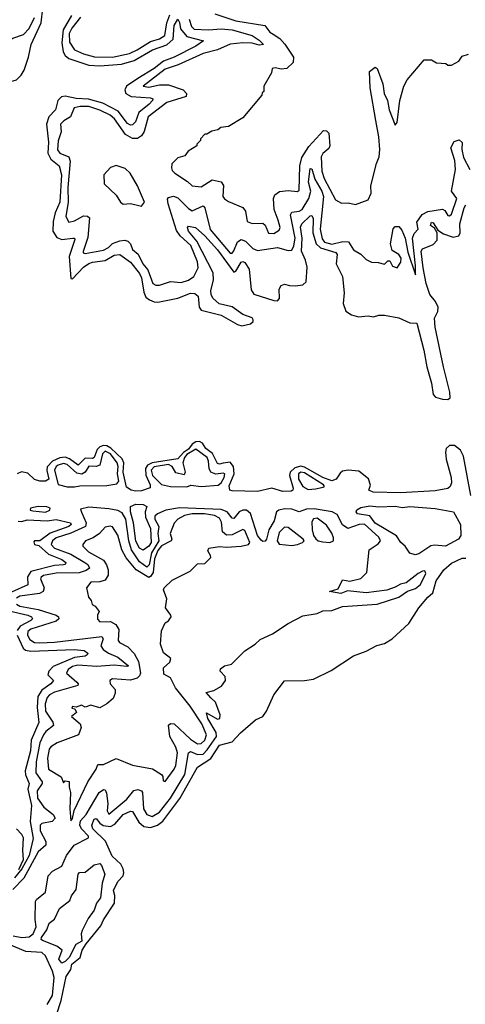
# Model space of a CAD drawing. Extents: x 2494106 to 2685573, y 758056 to 915185.
# Tile 192 of 256: x 2665633 to 2668091, y 800897 to 806332. Entities that reach past the tile are written whole.
import ezdxf

# ---------------------------------------------------------------- set-up
doc = ezdxf.new("R2010")
doc.units = 0

msp = doc.modelspace()

# ---------------------------------------------------------------- linework, layer by layer
at = {"layer": '0CON05XD'}
for points in [[(2665437.1, 806455), (2665421.8, 806265), (2665401.9, 806195), (2665401.6, 806165), (2665414.4, 806144.4), (2665441.5, 806131.5), (2665513.3, 806133.3), (2665534.3, 806125), (2665542.2, 806045), (2665570.5, 806000.5), (2665585, 805990), (2665615, 806000.4), (2665641.2, 806025), (2665657.2, 806052.8), (2665682.9, 806125), (2665697.2, 806195), (2665751.6, 806315), (2665761.1, 806395)], [(2665474.7, 806375), (2665488, 806285), (2665482.5, 806225), (2665488.3, 806218.3), (2665555, 806211.2), (2665575, 806216.7), (2665595, 806230), (2665655, 806250), (2665686.1, 806283.9), (2665714.6, 806344.5)], [(2665919.5, 806355), (2665873.9, 806275), (2665865.5, 806205), (2665874, 806154), (2665884.8, 806134.8), (2665905, 806118.1), (2666015, 806081.6), (2666075, 806076.8), (2666195, 806086.2), (2666265, 806107.4), (2666366.7, 806165), (2666445, 806192.7), (2666479.7, 806225), (2666485, 806300), (2666505, 806334), (2666515, 806316.7), (2666520.7, 806280.7), (2666555, 806238.5), (2666647.5, 806215), (2666605, 806185.6), (2666485, 806124.7), (2666427.3, 806102.7), (2666375, 806061.6), (2666285, 806007.6), (2666222.7, 805965), (2666212.7, 805945), (2666219.2, 805925), (2666247.9, 805908), (2666355, 805900.5), (2666368.6, 805895), (2666366.5, 805885), (2666347.5, 805865), (2666290.9, 805819.1), (2666272, 805768), (2666255, 805752.1), (2666245, 805750), (2666228.5, 805758.5), (2666176.6, 805826.6), (2666092, 805872), (2666013.4, 805893.4), (2665945, 805896.7), (2665885, 805909.5), (2665864.1, 805905.9), (2665844.1, 805885.9), (2665831.3, 805835), (2665793.6, 805795), (2665781.2, 805755), (2665791.8, 805655), (2665788.6, 805595), (2665805, 805561.2), (2665850.3, 805525), (2665863.8, 805475), (2665855.6, 805324.4), (2665828.8, 805265), (2665817.3, 805217.3), (2665817, 805165), (2665838.8, 805128.8), (2665865, 805118.6), (2665926.6, 805126.6), (2665935.6, 805125.6), (2665938.3, 805118.3), (2665905.8, 805025), (2665915, 804902.5), (2665925, 804901.4), (2665985.3, 804965), (2666015.4, 804985.4), (2666035, 804993.8), (2666105, 805002.5), (2666155, 805032.7), (2666185, 805036.4), (2666245, 804993.9), (2666295, 804931.2), (2666305, 804906), (2666317.4, 804827.4), (2666329.8, 804799.8), (2666349.2, 804785), (2666375, 804773.8), (2666395, 804773.1), (2666505, 804795.3), (2666575, 804821.5), (2666600.3, 804820.3), (2666618.8, 804805), (2666623.3, 804745), (2666635, 804728.1), (2666745, 804700.3), (2666835, 804648.6), (2666857.9, 804642.1), (2666907.2, 804652.8), (2666920.5, 804665), (2666921.5, 804675), (2666915, 804685.4), (2666863.7, 804703.7), (2666806, 804746), (2666734, 804764), (2666699.1, 804795), (2666689.4, 804815), (2666688.1, 804835), (2666703.2, 804896.7), (2666700.4, 804935), (2666609.8, 805109.8), (2666564.6, 805165), (2666559.2, 805185), (2666565, 805192), (2666603.8, 805185), (2666655, 805139.6), (2666725, 805061.5), (2666815, 804938.6), (2666826.5, 804943.5), (2666855, 804994), (2666865, 804997.5), (2666875, 804991.4), (2666898.6, 804955), (2666910.3, 804840.3), (2666925, 804817.5), (2667035, 804781.8), (2667055, 804780.5), (2667067.1, 804792.9), (2667065.4, 804844.6), (2667075, 804864), (2667095, 804871.4), (2667122.5, 804865), (2667155, 804862.2), (2667195, 804868.2), (2667214.6, 804885), (2667220, 804965), (2667210.7, 805005), (2667187.4, 805055), (2667191.8, 805125), (2667183, 805187), (2667190, 805205), (2667235, 805250), (2667245, 805251.2), (2667251.4, 805235), (2667250.7, 805155), (2667269.3, 805095), (2667292.3, 805072.3), (2667376.8, 805046.8), (2667384.2, 805035), (2667379.6, 804985), (2667413.3, 804915), (2667422.5, 804825), (2667416.9, 804765), (2667433.4, 804723.4), (2667462.9, 804702.9), (2667502.2, 804692.2), (2667555, 804696.7), (2667585, 804692.5), (2667615, 804701.1), (2667645, 804701.1), (2667725, 804686.9), (2667785, 804658.9), (2667825, 804655.8), (2667862.1, 804507.9), (2667879.1, 804415), (2667904.8, 804325.2), (2667913.6, 804263.6), (2667928, 804248.1), (2667965, 804236.4), (2667994.5, 804235.5), (2668007.8, 804245), (2668007.1, 804275), (2667971.2, 804415), (2667926, 804635), (2667921.4, 804685), (2667939.4, 804720.6), (2667941.4, 804745), (2667926.9, 804776.9), (2667895, 804815.5), (2667875, 804875.7), (2667858.2, 804961.8), (2667848.8, 805055), (2667855, 805067.1), (2667915, 805090.6), (2667936.7, 805115), (2667935.7, 805155.7), (2667921.9, 805181.9), (2667900, 805195), (2667905, 805213.3), (2667915, 805210), (2667940.9, 805170.9), (2667970.7, 805150.7), (2668025, 805131.4), (2668055, 805139.5), (2668062.7, 805155), (2668060.6, 805205), (2668085, 805293.3), (2668095, 805309.2)], [(2666569.2, 806335), (2666581.3, 806295), (2666595, 806280), (2666675, 806275.7), (2666745, 806281.4), (2666805.5, 806275.6), (2666915.2, 806245.2), (2666955, 806219.1), (2666978.8, 806195), (2666955, 806191.8), (2666915, 806202.9), (2666865, 806204.3), (2666795, 806197.3), (2666724.5, 806165.5), (2666645, 806146), (2666507.2, 806082.8), (2666435, 806059.2), (2666313.8, 805965), (2666345, 805959.1), (2666405, 805972.4), (2666455, 805971.6), (2666535.6, 805945), (2666554.3, 805925), (2666551.7, 805908.3), (2666444.8, 805875.2), (2666342.9, 805795), (2666320, 805715), (2666305, 805691.1), (2666283.8, 805676.2), (2666255, 805675.5), (2666217.6, 805697.6), (2666155.9, 805785), (2666132.1, 805805), (2666075, 805833.3), (2666015, 805852.6), (2665966.6, 805853.4), (2665933.8, 805845), (2665914.5, 805795.5), (2665876.9, 805773.1), (2665858.8, 805755), (2665862.3, 805712.3), (2665845, 805662.5), (2665842.7, 805612.7), (2665855.4, 805595.4), (2665904.3, 805575), (2665911.5, 805551.5), (2665898.3, 805405), (2665901.6, 805325), (2665887.1, 805245), (2665905, 805213.8), (2665935, 805221.4), (2665985, 805248.9), (2666007.3, 805247.3), (2666018.3, 805238.3), (2666010.2, 805129.8), (2665995.5, 805085), (2665982.7, 805052.7), (2665984.2, 805044.2), (2665995, 805041.4), (2666095, 805060), (2666123.8, 805075), (2666145, 805097.1), (2666185, 805111.9), (2666214.3, 805114.3), (2666229.3, 805109.3), (2666244.6, 805094.6), (2666255, 805064.2), (2666287.3, 805037.3), (2666313.1, 804985), (2666340.2, 804950.2), (2666367.5, 804875), (2666385, 804865.7), (2666405, 804865.7), (2666465, 804885.8), (2666525, 804881.4), (2666565, 804894.4), (2666594.2, 804915), (2666617.3, 804962.7), (2666614.5, 804995), (2666577.9, 805085), (2666518.2, 805138.2), (2666498.4, 805168.4), (2666452.3, 805315), (2666449.6, 805340.5), (2666455, 805351.2), (2666482.7, 805357.3), (2666505, 805349.4), (2666565, 805289.2), (2666585, 805277.5), (2666645, 805303.8), (2666655, 805292.5), (2666684.5, 805174.5), (2666795, 805042.7), (2666805, 805043.5), (2666814.7, 805055.3), (2666834, 805106), (2666855, 805117.8), (2666879.5, 805109.5), (2666919.5, 805069.5), (2666945, 805057.8), (2667055, 805074.6), (2667115, 805057.5), (2667135, 805059.2), (2667146.4, 805083.6), (2667152.6, 805125), (2667126.5, 805255), (2667135, 805268.6), (2667175, 805274.7), (2667191.1, 805285), (2667228.7, 805345), (2667238.7, 805385), (2667227.1, 805435), (2667235, 805510), (2667245, 805508.8), (2667262, 805452), (2667299.6, 805385), (2667308.9, 805355), (2667291, 805175), (2667301.5, 805121.5), (2667315, 805104.7), (2667355, 805093.3), (2667416.7, 805106.7), (2667446.4, 805106.4), (2667475, 805061.2), (2667515, 805037.5), (2667545, 805007.5), (2667575, 804992.5), (2667611.7, 804991.7), (2667645, 804982.5), (2667665, 805000), (2667675, 805000), (2667690.4, 804970.5), (2667715, 804962.5), (2667735, 804994), (2667737.3, 805015), (2667725, 805035.5), (2667687.3, 805057.3), (2667678.6, 805095), (2667692.7, 805177.3), (2667705, 805191.1), (2667725, 805190.5), (2667740.7, 805170.8), (2667758.9, 805125), (2667775, 805048.8), (2667817, 804923), (2667817.5, 804972.5), (2667800, 805125), (2667808.6, 805151.4), (2667832, 805175), (2667823.3, 805215), (2667853.8, 805256.2), (2667885, 805273), (2667965.4, 805285.4), (2667979.1, 805279.1), (2667995, 805251.2), (2668005, 805250), (2668015, 805258.8), (2668045.6, 805345), (2668014.6, 805385), (2668038.2, 805505), (2668033.3, 805555), (2668011.2, 805625), (2668030.9, 805659.1), (2668058.5, 805668.5), (2668073.7, 805653.7), (2668071.6, 805615), (2668081.5, 805571.5), (2668115.8, 805505)], [(2665969.7, 806345), (2665920.7, 806285), (2665907.1, 806255), (2665907.6, 806207.6), (2665935, 806165.6), (2665985, 806142.9), (2666047, 806127), (2666145, 806125.2), (2666238.6, 806145), (2666281.8, 806165), (2666355, 806212.4), (2666405, 806227.1), (2666433.2, 806245), (2666445.6, 806315), (2666462.1, 806357.9)], [(2666710, 806365), (2666825, 806325.5), (2666985, 806300.5), (2667013, 806263.1), (2667031.6, 806251.6)], [(2667031.6, 806251.6), (2667067.7, 806227.6), (2667096.9, 806196.9), (2667144, 806125), (2667141.2, 806095), (2667107, 806063), (2667075, 806058.8), (2667044, 806066), (2667027, 806063), (2667021.7, 806038.3), (2666980, 805965), (2666980, 805935), (2666971.7, 805928.3), (2666970, 805915), (2666865, 805790), (2666785, 805742.5), (2666743, 805737), (2666727, 805723), (2666693, 805717), (2666665, 805700), (2666655, 805700), (2666630, 805675), (2666630, 805665), (2666610, 805645), (2666610, 805635), (2666563.6, 805606.4), (2666545, 805580), (2666505, 805570), (2666473, 805537), (2666470, 805515), (2666475, 805500), (2666490, 805485), (2666558.8, 805438.8), (2666585, 805414), (2666635, 805409.4), (2666695, 805447.5), (2666745, 805436.2), (2666756.9, 805416.9), (2666754.1, 805355.9), (2666762.4, 805342.4), (2666785, 805327.5), (2666865, 805295.8), (2666878.6, 805275), (2666888.5, 805218.5), (2666915, 805206.9), (2666975, 805208.8), (2666987.1, 805197.1), (2667005, 805154.2), (2667035, 805151.9), (2667065, 805170), (2667070, 805185), (2667058.6, 805225), (2667036.9, 805285), (2667033.1, 805345), (2667040, 805365), (2667067, 805383), (2667115, 805388.6), (2667165, 805384), (2667175, 805390), (2667179.6, 805525), (2667189.5, 805570.5), (2667227.9, 805632.1), (2667309.3, 805720.7), (2667325, 805719.1), (2667339.6, 805705), (2667343.6, 805635), (2667339.5, 805620.5), (2667305, 805592.9), (2667296.5, 805575), (2667300, 805495), (2667313.8, 805455), (2667375, 805337.5), (2667408.3, 805318.3), (2667445, 805321.2), (2667485, 805312.5), (2667555, 805337.5), (2667572.5, 805375), (2667570, 805415), (2667601.7, 805538.3), (2667617.1, 805575), (2667620, 805615), (2667614, 805685), (2667598.6, 805775), (2667566.4, 805955), (2667563.8, 806045), (2667595, 806070), (2667605, 806062.5), (2667637.3, 805977.3), (2667644.6, 805924.6), (2667661.8, 805885), (2667671.1, 805835), (2667705, 805750), (2667716.4, 805763.6), (2667730, 805885), (2667752.5, 805965), (2667770.7, 805999.3), (2667865, 806110), (2667905, 806110), (2667933, 806093), (2667985, 806090), (2667995, 806080), (2668015, 806080), (2668056.7, 806103.3), (2668075, 806130), (2668108.3, 806141.7)], [(2666305, 805303.3), (2666322.5, 805325), (2666284, 805415), (2666243.3, 805485), (2666215, 805510), (2666165, 805526.7), (2666133.6, 805516.4), (2666097.5, 805475), (2666100, 805425), (2666165, 805362.5), (2666190, 805325), (2666205, 805313.3), (2666245, 805316.7), (2666305, 805303.3)], [(2668015.2, 803775), (2668007.7, 803755), (2667995, 803743.8), (2667925, 803730.3), (2667735, 803720), (2667584, 803724), (2667559.4, 803735), (2667568.1, 803761.9), (2667558, 803798.1), (2667505, 803840), (2667445, 803844.3), (2667415, 803839.6), (2667401, 803829), (2667379.1, 803795), (2667355, 803786.2), (2667306.2, 803805), (2667205, 803862.4), (2667185, 803867.8), (2667151.2, 803858.8), (2667125.2, 803834.8), (2667121.4, 803815), (2667141.5, 803745), (2667139.5, 803735), (2667130.1, 803729.9), (2667085, 803727.6), (2667025, 803745.6), (2666945, 803728.1), (2666805, 803731.9), (2666792.9, 803735), (2666788.6, 803758.5), (2666817.1, 803825), (2666812.1, 803865), (2666795, 803888.7), (2666755, 803883.7), (2666735, 803877.9), (2666725, 803881.1), (2666697.8, 803937.8), (2666660.9, 803965), (2666642, 803995), (2666625, 804004), (2666605, 804001.6), (2666585, 803988.6), (2666565, 803960.5), (2666537.9, 803942.1), (2666505, 803907.8), (2666365, 803885.4), (2666337.6, 803872.4), (2666328.2, 803855), (2666328.5, 803818.5), (2666352.7, 803765), (2666352.6, 803747.4), (2666305, 803731.1), (2666275, 803729.6), (2666249.2, 803735), (2666221.7, 803751.7), (2666204.5, 803834.5), (2666208.5, 803885), (2666197.8, 803907.8), (2666137.1, 803967.1), (2666115, 803979.7), (2666095, 803981.3), (2666075.8, 803974.2), (2666060.3, 803959.7), (2666045, 803914.6), (2666035, 803909.5), (2665995, 803912.3), (2665956.7, 803873.3), (2665908.6, 803908.6), (2665885, 803916.3), (2665855, 803913.5), (2665814.4, 803895.6), (2665785.8, 803864.2), (2665783.4, 803843.4), (2665793.4, 803795), (2665776.1, 803783.9), (2665744.8, 803785.2), (2665715, 803793.7), (2665679, 803829), (2665643.3, 803836.7), (2665618.9, 803825)], [(2668122.6, 803705), (2668081.7, 803921.7), (2668065.6, 803955.6), (2668031.8, 803981.8), (2668005, 803981.1), (2667986.6, 803965), (2667982.2, 803945), (2667985.7, 803905.7), (2668014, 803805), (2668015.2, 803775)], [(2665935, 803752.8), (2665965, 803758.4), (2666115, 803760), (2666169.9, 803770.1), (2666180.6, 803785), (2666172.8, 803825), (2666176.2, 803865), (2666171.8, 803885), (2666134.7, 803935), (2666105, 803949.2), (2666089.4, 803935), (2666075, 803873.1), (2666055, 803865.2), (2666015, 803867.7), (2665995.2, 803834.8), (2665976.8, 803823.2), (2665949.3, 803829.3), (2665895, 803877), (2665875, 803881.2), (2665845, 803872.7), (2665833.9, 803865), (2665825.9, 803845), (2665846.2, 803766.2), (2665895, 803753), (2665935, 803752.8)], [(2666555, 803752.4), (2666578.2, 803761.8), (2666635.2, 803755.2), (2666727.7, 803762.3), (2666745.3, 803775), (2666761.8, 803805), (2666764.4, 803824.4), (2666755, 803829.1), (2666715, 803823.4), (2666688.7, 803835), (2666677.8, 803855), (2666675.6, 803895), (2666668, 803915), (2666605, 803961.5), (2666555, 803931.7), (2666543, 803915), (2666533.8, 803885), (2666545.5, 803834.5), (2666540, 803820), (2666495, 803830), (2666473.9, 803865), (2666455, 803875.8), (2666375, 803863.4), (2666358.5, 803845), (2666366.8, 803815), (2666415, 803766.3), (2666465, 803755.8), (2666555, 803752.4)], [(2667225, 803738.8), (2667265, 803742.2), (2667308.2, 803751.8), (2667314, 803755), (2667309.1, 803765), (2667205, 803830), (2667185, 803833.7), (2667170.9, 803825), (2667171.4, 803795), (2667194.8, 803754.9), (2667225, 803738.8)], [(2666315, 803403.1), (2666295, 803414.4), (2666275, 803452.5), (2666262.1, 803555), (2666245.4, 803614.6), (2666243.8, 803645), (2666275, 803657.4), (2666315.2, 803655.2), (2666334.3, 803645), (2666326.4, 803615), (2666327.9, 803585), (2666354.1, 803524.1), (2666358.7, 803445), (2666346.1, 803425), (2666315, 803403.1)], [(2665597.5, 801275), (2665645, 801265.3), (2665685, 801269.1), (2665706.9, 801285), (2665724.4, 801325), (2665719.5, 801365), (2665721.5, 801465), (2665725.6, 801475), (2665775.6, 801515), (2665790.4, 801605), (2665815, 801631.2), (2665865, 801659.6), (2665892.5, 801717.5), (2665934.6, 801775.4), (2666012.5, 801815), (2666012.9, 801825), (2665974.5, 801864.5), (2665964.7, 801885), (2665969.7, 801910.3), (2665999.3, 801945), (2666072.3, 802065), (2666095, 802081.9), (2666105, 802080), (2666112.5, 802062.5), (2666119.6, 802005), (2666116.7, 801965), (2666125, 801946), (2666225, 802028.5), (2666263.4, 802076.6), (2666285, 802082.5), (2666304.6, 802074.6), (2666310, 802065), (2666315.8, 801975.8), (2666335, 801943.6), (2666365, 801933.9), (2666405, 801957.5), (2666465.4, 802034.6), (2666544.3, 802165), (2666565.4, 802285), (2666575, 802292), (2666615, 802274.8), (2666645, 802278.3), (2666668.2, 802301.8), (2666718.7, 802375), (2666716.4, 802396.4), (2666671.9, 802475), (2666663.8, 802506.2), (2666725, 802470), (2666736.7, 802475), (2666738.8, 802495), (2666713.3, 802565), (2666687.7, 802587.7), (2666662.5, 802617.5), (2666705, 802628.8), (2666747, 802653), (2666768.8, 802685), (2666766.1, 802706.1), (2666740, 802735), (2666741.7, 802748.3), (2666764, 802766), (2666802.5, 802775), (2666875, 802847.5), (2666932.5, 802885), (2666959.6, 802910.5), (2667028.3, 802941.7), (2667115, 802998.5), (2667195, 803041.1), (2667275, 803053.8), (2667305, 803069.4), (2667355, 803071.1), (2667415, 803092.9), (2667605, 803104.6), (2667725, 803143.8), (2667773.4, 803176.6), (2667817.6, 803192.4), (2667845, 803214), (2667873.3, 803275), (2667868.8, 803288.8), (2667855, 803288), (2667831.2, 803275), (2667765, 803222.5), (2667733.6, 803216.4), (2667705, 803198.9), (2667658, 803181.9), (2667545, 803167.9), (2667441.3, 803178.7), (2667404.2, 803164.2), (2667342.5, 803175), (2667389.6, 803190.5), (2667415, 803240), (2667455, 803232), (2667515, 803248), (2667549.1, 803280.9), (2667560.4, 803405), (2667610.9, 803439.1), (2667624.4, 803455), (2667614.4, 803475), (2667535, 803546.6), (2667506, 803545), (2667442.9, 803522.9), (2667414.3, 803544.3), (2667385, 803600), (2667357.5, 803615), (2667258, 803632), (2667215, 803630.4), (2667175, 803615.9), (2667135, 803629), (2667095, 803631.3), (2667063.1, 803625), (2667050.5, 803615), (2667037.1, 803565), (2667007.9, 803515), (2666995.2, 803464.8), (2666986.7, 803453.3), (2666975, 803451.5), (2666965, 803459.1), (2666945.8, 803485), (2666905.8, 803605.8), (2666885, 803624.2), (2666865, 803624.2), (2666843.5, 803615), (2666815, 803578.9), (2666805, 803579.4), (2666777.3, 803615), (2666745, 803627.2), (2666515, 803638.1), (2666440, 803625), (2666394.3, 803605), (2666379.5, 803590.5), (2666379.2, 803575), (2666401.1, 803535), (2666396.1, 803495), (2666400.9, 803455), (2666361.1, 803388.9), (2666347.9, 803322.1), (2666335, 803310), (2666295, 803338.4), (2666250, 803405), (2666235.5, 803455), (2666219.6, 803575), (2666199.4, 803609.4), (2666175, 803621.9), (2666125, 803632.5), (2666015, 803640.8), (2665969.3, 803630.7), (2665974.1, 803614.1), (2665999.6, 803555), (2665997.3, 803535), (2665915, 803497), (2665835, 803470.8), (2665813.8, 803455), (2665807.7, 803435), (2665825.5, 803415), (2665915, 803380.8), (2665993.5, 803335), (2666009.5, 803325), (2666017.8, 803305), (2665999.2, 803290.8), (2665960.9, 803279.1), (2665835, 803276), (2665765, 803263.1), (2665751.9, 803255), (2665748.5, 803245), (2665768.5, 803195), (2665762.9, 803175), (2665743.3, 803165), (2665635, 803150), (2665615, 803137.7)], [(2665775, 803612.8), (2665800, 803625), (2665800.8, 803635), (2665782.9, 803642.9), (2665735, 803644.6), (2665692.5, 803635), (2665692, 803625), (2665705, 803620.5), (2665775, 803612.8)], [(2665915, 801910), (2665925, 801922), (2665933.7, 801966.3), (2666010, 802125), (2666056.1, 802193.9), (2666065, 802220), (2666095, 802220), (2666165, 802253.3), (2666255, 802216.7), (2666365.9, 802195.9), (2666415.9, 802165.9), (2666423.3, 802155), (2666425, 802130), (2666435, 802127.5), (2666485.8, 802195), (2666494, 802215), (2666503.8, 802285), (2666495, 802316.2), (2666462.5, 802375), (2666455, 802436.7), (2666465, 802446), (2666485, 802444.2), (2666575, 802359.7), (2666615, 802333.8), (2666635, 802336.2), (2666654.8, 802355.2), (2666664.8, 802385), (2666638.3, 802445), (2666573.3, 802543.3), (2666493.4, 802643.4), (2666465, 802699.5), (2666428.8, 802718.8), (2666425.8, 802754.2), (2666462.5, 802785), (2666467.5, 802805), (2666426.4, 802836.4), (2666410.8, 802885), (2666415, 802957.5), (2666435, 803002.5), (2666455, 803013.3), (2666468.8, 803035), (2666468, 803045), (2666437.5, 803085), (2666444.3, 803135), (2666427.5, 803185), (2666430, 803195), (2666475, 803238.8), (2666573.2, 803286.8), (2666615, 803327.5), (2666655, 803330), (2666687, 803363), (2666686.7, 803375), (2666670.7, 803400.7), (2666677.5, 803415), (2666735.7, 803424.3), (2666775, 803420), (2666855, 803425.9), (2666895.2, 803434.8), (2666903.5, 803446.5), (2666875, 803512), (2666865, 803518), (2666805, 803488.2), (2666775, 803486.4), (2666752.5, 803505), (2666747.3, 803557.3), (2666735, 803580), (2666708.8, 803595), (2666652.5, 803605), (2666585, 803604.5), (2666543.3, 803595), (2666506.2, 803575), (2666485, 803553.3), (2666463.1, 803495), (2666472.2, 803465), (2666468.9, 803455), (2666415, 803427.7), (2666395, 803401.8), (2666376.8, 803355), (2666368.8, 803281.2), (2666355, 803258.5), (2666345, 803253.1), (2666275.9, 803295.9), (2666220.5, 803360.5), (2666196.7, 803405), (2666175, 803486.7), (2666145, 803532.5), (2666133.3, 803536.7), (2666105, 803530), (2666074.5, 803495.5), (2666038.5, 803471.5), (2665996.7, 803455), (2665982.5, 803435), (2665982.5, 803425), (2666013.8, 803395), (2666095, 803347.5), (2666113, 803323), (2666122.2, 803295), (2666122.2, 803265), (2666105, 803238), (2666075, 803229.2), (2666025, 803226.2), (2666002.5, 803195), (2666012.5, 803145), (2666027.5, 803125), (2666033, 803103), (2666050, 803095), (2666072.5, 803065), (2666062.5, 803045), (2666063, 803023), (2666075, 803007.5), (2666135, 803009.2), (2666163.6, 802993.6), (2666179.4, 802965), (2666176.2, 802905), (2666184.5, 802894.5), (2666230.6, 802870.6), (2666265, 802832.5), (2666289.3, 802789.2), (2666300, 802725), (2666295, 802710), (2666282.1, 802697.9), (2666245, 802685.7), (2666145, 802692.5), (2666130, 802685), (2666133.3, 802665), (2666160, 802635), (2666160, 802615), (2666148.8, 802585), (2666115, 802556.2), (2666075, 802532.5), (2666025, 802547.5), (2665995, 802537.5), (2665975, 802547.5), (2665945, 802537.5), (2665925, 802540), (2665921.7, 802531.7), (2665938.3, 802528.3), (2665947, 802507), (2665920, 802485), (2665967.5, 802445), (2665972.5, 802425), (2665957.5, 802385), (2665840.4, 802339.5), (2665805, 802318.8), (2665796, 802305), (2665787.1, 802255), (2665792.5, 802195), (2665863, 802153), (2665875, 802120), (2665885, 802130), (2665907, 802127), (2665906.2, 802095), (2665914, 802065), (2665909.5, 801975), (2665915, 801910)], [(2667815, 803377.5), (2667785, 803387.5), (2667760, 803425), (2667735, 803446.7), (2667712.9, 803482.9), (2667595, 803552.7), (2667565, 803593.6), (2667496.2, 803605), (2667490, 803615), (2667493.2, 803626.8), (2667515, 803640), (2667565, 803647.9), (2667615, 803642.2), (2667705, 803645.8), (2667745, 803639.2), (2667785, 803645.2), (2667925, 803634.5), (2668025.8, 803615), (2668064.2, 803545), (2668066, 803485), (2668053.8, 803465), (2667982.5, 803425), (2667921.7, 803431.7), (2667901.7, 803428.3), (2667835, 803383.3), (2667815, 803377.5)], [(2665625, 803563.1), (2665645, 803561.8), (2665675, 803571.6), (2665785, 803566.3), (2665835, 803573.3), (2665914.3, 803554.3), (2665916.7, 803545), (2665905, 803533.4), (2665802.3, 803497.7), (2665745, 803454.4), (2665715, 803454.2), (2665710.8, 803449.2), (2665714.4, 803435), (2665738.7, 803428.7), (2665792, 803382), (2665865, 803351.3), (2665887.1, 803335), (2665884, 803325), (2665875, 803321.8), (2665825, 803318.2), (2665695, 803286.6), (2665677, 803257), (2665678.4, 803211.6), (2665588.7, 803171.3)], [(2667345, 803446.7), (2667365, 803454.3), (2667365, 803472.5), (2667355, 803498), (2667325, 803540.8), (2667275, 803580), (2667255, 803576.2), (2667245, 803560), (2667246.1, 803516.1), (2667253.8, 803483.8), (2667267, 803467), (2667280, 803455), (2667305, 803449.2), (2667345, 803446.7)], [(2667135, 803428.7), (2667165, 803434.6), (2667193.3, 803445), (2667202.5, 803455), (2667197.5, 803465), (2667115, 803528), (2667095, 803530), (2667065, 803501.2), (2667054.6, 803455), (2667065, 803436.9), (2667135, 803428.7)], [(2665786.8, 800685), (2665861.7, 800918.3), (2665890, 801050), (2665915, 801088.8), (2665921.3, 801118.7), (2665966.4, 801155), (2665978.4, 801195), (2665999.7, 801230.3), (2666080.9, 801329.1), (2666095, 801363.8), (2666155.7, 801455), (2666157.7, 801497.7), (2666151.6, 801525), (2666175, 801574.5), (2666204.4, 801605.6), (2666208.6, 801625), (2666204.8, 801644.8), (2666190.7, 801670.7), (2666143.6, 801715), (2666107.5, 801797.5), (2666037.7, 801865), (2666031.5, 801885), (2666045, 801918.6), (2666055, 801922.9), (2666076.2, 801896.2), (2666094.3, 801884.3), (2666135, 801877.5), (2666159, 801891), (2666205, 801943.8), (2666245, 801963.1), (2666255, 801960.8), (2666291.5, 801901.5), (2666318, 801878), (2666355, 801871.8), (2666393.8, 801886.2), (2666422.4, 801907.5), (2666517.3, 802032.7), (2666615, 802205.6), (2666687.1, 802252.8), (2666735, 802327.1), (2666805, 802345.6), (2666851.9, 802395), (2666935, 802466.9), (2666975, 802486), (2666995.8, 802515), (2667035.7, 802605), (2667095, 802682), (2667205, 802683.5), (2667255, 802690.6), (2667350.8, 802739.2), (2667475, 802820), (2667545, 802845.3), (2667602.6, 802877.4), (2667645, 802888.9), (2667688.9, 802915), (2667780.6, 802999.4), (2667835, 803084.4), (2667884.1, 803145), (2667911.7, 803168.3), (2667930.8, 803235), (2667972.9, 803295), (2668015, 803332.6), (2668075, 803360), (2668095, 803358.9)], [(2665575, 803067.8), (2665677.5, 803045), (2665698.6, 803035), (2665704.3, 803025), (2665695.7, 803015), (2665636.2, 802983.8), (2665619.7, 802960.3)], [(2665615.5, 803105), (2665635, 803095.3), (2665735, 803076.4), (2665834, 803045), (2665847.1, 803035), (2665849.4, 803025), (2665835, 803012.3), (2665695, 802966.9), (2665679.1, 802955), (2665676.2, 802935), (2665689.6, 802909.6), (2665714.4, 802894.3), (2665745, 802892.8), (2665825.3, 802895.3), (2666087, 802926.9), (2666093.2, 802915), (2666081.8, 802875), (2666093.8, 802855), (2666124.2, 802834.2), (2666175, 802813.7), (2666233.8, 802765), (2666225, 802760.6), (2666155, 802769), (2666059.1, 802760.9), (2665955, 802769.4), (2665925, 802761.4), (2665901.5, 802745), (2665892.2, 802725), (2665948, 802675), (2665956.2, 802665), (2665953.9, 802656.1), (2665825, 802620), (2665797.1, 802605), (2665785, 802590), (2665774.8, 802555), (2665776.5, 802515), (2665816.2, 802455), (2665820, 802435), (2665776.8, 802403.2), (2665764.3, 802385), (2665745, 802340), (2665724.3, 802234.3)], [(2665619.4, 802935), (2665651.8, 802861.8), (2665665, 802851.6), (2665695, 802845.3), (2665934.6, 802855.4), (2665989.1, 802849.1), (2666008.8, 802835), (2666006.2, 802825), (2665995, 802818.6), (2665935, 802810.4), (2665818.8, 802761.2), (2665794.5, 802735), (2665789.4, 802715), (2665820.8, 802685), (2665805.6, 802665), (2665755, 802630), (2665733.4, 802595), (2665728.9, 802535), (2665738.2, 802451.8), (2665697.1, 802355), (2665693.9, 802295), (2665662.9, 802185), (2665665, 802164), (2665686, 802115), (2665678.7, 802085), (2665698.7, 801995), (2665691.8, 801905), (2665707.4, 801812.6), (2665685, 801717.5), (2665645.4, 801645), (2665605, 801594.5)], [(2665724.3, 802234.3), (2665722.9, 802175), (2665757.3, 802125), (2665757.9, 802115), (2665730.3, 802075), (2665731.1, 802035), (2665766.1, 801985), (2665818.1, 801945), (2665829.5, 801925), (2665811.9, 801905), (2665755.8, 801894.2), (2665746.2, 801885), (2665746.3, 801855), (2665778.5, 801795), (2665778.2, 801775), (2665735, 801739.2), (2665656.5, 801593.5), (2665595, 801530)], [(2665628.8, 801641.2), (2665654.6, 801695.3), (2665650.3, 801745), (2665654.7, 801815), (2665644.8, 801834.8), (2665615.4, 801865)], [(2665865, 801123.3), (2665850, 801145), (2665867.5, 801195), (2665837.9, 801217.9), (2665759.5, 801249.5), (2665752, 801255), (2665754.5, 801265), (2665783.1, 801306.9), (2665795.9, 801344.1), (2665825, 801367.5), (2665853.3, 801425), (2665910.7, 801469.3), (2665920, 801495), (2665945, 801530), (2665956.7, 801615), (2665963.3, 801625), (2665995, 801626.7), (2666045, 801666.7), (2666075, 801673.3), (2666085, 801662.5), (2666103.3, 801615), (2666088.2, 801565), (2666078.9, 801485), (2666057.5, 801455), (2666045, 801416), (2666010.4, 801369.6), (2665977.3, 801305), (2665972.2, 801285), (2665976, 801245), (2665942.6, 801227.4), (2665905.8, 801154.2), (2665885, 801133.3), (2665865, 801123.3)], [(2665784.3, 800895), (2665814.3, 800945), (2665824.3, 801044.3), (2665815, 801080), (2665775.3, 801165), (2665755, 801182.3), (2665667.6, 801187.6), (2665575, 801227.1)]]:
    msp.add_lwpolyline(points, dxfattribs=at)

doc.saveas('drawing.dxf')
